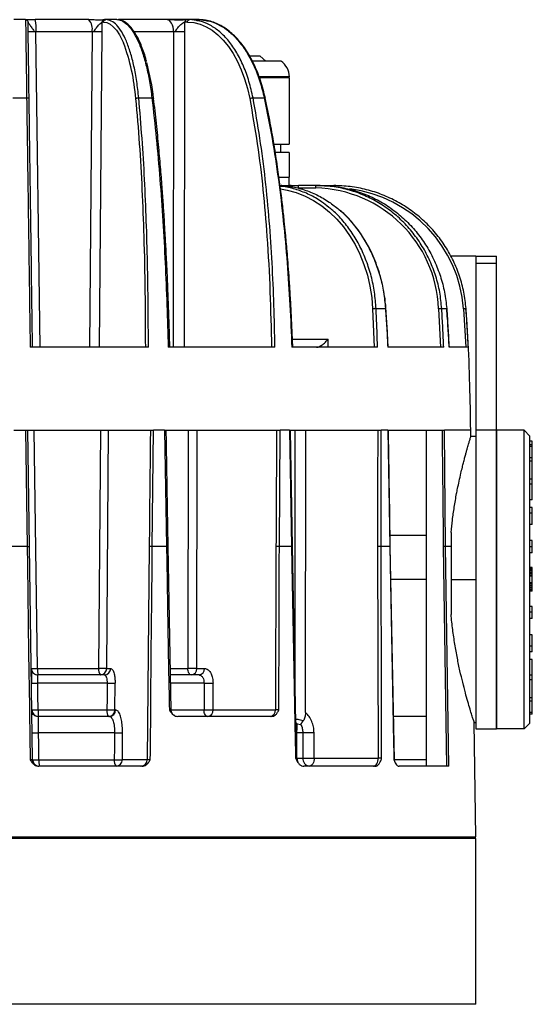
# Model space of a CAD drawing. Header units: millimetres. Extents: x -260 to 900, y 383 to 990.
# Tile 9 of 21: x 128 to 190, y 871 to 990. Entities that reach past the tile are written whole.
import ezdxf

# ---------------------------------------------------------------- set-up
doc = ezdxf.new("R2010")
doc.units = ezdxf.units.MM

# ---------------------------------------------------------------- blocks, each defined once
blk = doc.blocks.new('Drawing View3')
at = {"color": 7, "linetype": 'Continuous', "lineweight": 25}
for p, q in [((2.24, 89.21), (0.83, 89.21)), ((9.88, 89.21), (3.41, 89.21)), ((11.92, 89.21), (11.76, 89.21)), ((13.26, 89.21), (11.92, 89.21)), ((13.26, 89.21), (13.31, 89.21)), ((13.39, 89.21), (13.45, 89.21)), ((19.28, 89.21), (13.45, 89.21)), ((21.99, 89.21), (19.28, 89.21)), ((21.99, 89.21), (21.69, 89.21)), ((22.83, 89.1), (21.99, 89.21)), ((23.13, 89.21), (21.99, 89.21)), ((22.62, 89.21), (22.66, 89.21)), ((23.18, 89.21), (23.13, 89.21)), ((23.18, 89.21), (23.98, 89.1)), ((11.46, 87.74), (11.47, 88.91)), ((11.63, 88.91), (11.47, 88.91)), ((21.44, 87.74), (21.44, 88.91)), ((21.75, 88.91), (21.44, 88.91)), ((4.01, 49.71), (3.49, 87.73)), ((10.26, 87.73), (3.5, 87.73)), ((10.26, 87.73), (9.96, 49.71)), ((11.16, 49.71), (11.46, 87.74)), ((20.09, 87.73), (15.36, 87.73)), ((20.09, 87.73), (20.05, 49.71)), ((21.39, 49.71), (21.44, 87.74)), ((30.54, 84.81), (29.29, 84.81)), ((31.22, 84.21), (30.54, 84.81)), ((33.03, 84.21), (29.59, 84.21)), ((34.03, 82.31), (30.43, 82.31)), ((34.03, 82.21), (30.44, 82.21)), ((34.03, 82.21), (34.03, 82.31)), ((34.03, 82.21), (34.03, 74.21)), ((0.69, 79.78), (2.37, 79.78)), ((15.88, 79.78), (17.47, 79.78)), ((29.66, 79.78), (31.02, 79.78)), ((31.14, 79.75), (31.14, 79.75)), ((32.19, 74.21), (34.03, 74.21)), ((33.03, 73.21), (33.03, 74.21)), ((34.03, 73.21), (32.35, 73.21)), ((34.03, 73.21), (34.03, 70.21)), ((32.79, 70.21), (34.03, 70.21)), ((34.03, 69.21), (34.03, 70.21)), ((33.05, 69.18), (32.92, 69.21)), ((34.24, 69.2), (34.11, 69.21)), ((37.22, 68.91), (35.09, 68.91)), ((37.32, 69.21), (35.18, 69.21)), ((37.14, 69.21), (39.39, 69.21)), ((37.75, 69.21), (37.32, 69.21)), ((37.75, 69.21), (37.32, 69.21)), ((39.39, 69.21), (39.39, 69.21)), ((56.53, 60.71), (53.53, 60.71)), ((56.53, 60.71), (59.03, 60.71)), ((56.53, 60.71), (56.53, 59.87)), ((59.03, 59.87), (59.03, 60.71)), ((56.53, 59.87), (59.03, 59.87)), ((56.53, 59.87), (56.53, 39.71)), ((59.03, 39.71), (59.03, 59.87)), ((44.08, 54.35), (44.26, 49.71)), ((44.5, 54.37), (45.63, 54.37)), ((52.04, 54.35), (52.27, 49.71)), ((52.41, 54.37), (53.01, 54.37)), ((53.01, 54.37), (53.02, 54.37)), ((55.04, 54.35), (55.32, 49.71)), ((55.34, 54.37), (55.35, 54.37)), ((34.41, 50.69), (38.72, 50.69)), ((38.71, 49.71), (38.72, 50.69)), ((17.05, 49.71), (2.79, 49.71)), ((32.3, 49.71), (19.44, 49.71)), ((44.62, 49.71), (34.34, 49.71)), ((52.62, 49.71), (45.9, 49.71)), ((55.62, 49.71), (53.3, 49.71)), ((0.84, 39.71), (2.23, 39.71)), ((2.23, 39.71), (2.43, 25.7)), ((2.23, 39.71), (17.66, 39.71)), ((2.73, 25.7), (2.53, 39.71)), ((3.69, 10.99), (3.29, 39.71)), ((11.28, 39.71), (11.05, 10.99)), ((12.02, 11), (12.25, 39.71)), ((17.52, 25.7), (17.66, 39.71)), ((19, 39.71), (17.66, 39.71)), ((19, 39.71), (32.92, 39.71)), ((19, 39.71), (19.23, 25.7)), ((21.83, 39.71), (21.8, 10.99)), ((22.88, 11), (22.91, 39.71)), ((32.84, 25.7), (32.92, 39.71)), ((34.06, 39.71), (32.92, 39.71)), ((34.06, 39.71), (45.11, 39.71)), ((34.06, 39.71), (34.3, 25.7)), ((34.73, 9.49), (34.73, 39.71)), ((35.99, 5.67), (36.04, 39.71)), ((45.1, 25.7), (45.11, 39.71)), ((45.93, 39.71), (45.11, 39.71)), ((45.93, 39.71), (52.74, 39.71)), ((45.93, 39.71), (46.16, 25.7)), ((45.98, 39.71), (45.98, 39.71)), ((50.53, 39.71), (50.53, -0.79)), ((52.88, 25.7), (52.74, 39.71)), ((55.91, 39.71), (52.74, 39.71)), ((55.92, 38.96), (55.91, 39.71)), ((59.03, 39.71), (56.53, 39.71)), ((56.53, 39.71), (56.53, 3.71)), ((62.33, 39.71), (59.03, 39.71)), ((59.03, 39.71), (59.03, 3.71)), ((59.03, 30.4), (59.03, 39.71)), ((62.33, 21.71), (62.33, 39.71)), ((62.33, 39.71), (63.03, 39.01)), ((56.53, 38.96), (55.92, 38.96)), ((63.03, 21.71), (63.03, 39.01)), ((63.33, 38.41), (63.03, 38.41)), ((63.33, 37.94), (63.33, 38.41)), ((63.33, 37.94), (63.03, 37.94)), ((63.33, 37.74), (63.03, 37.74)), ((63.33, 37.74), (63.33, 37.94)), ((63.33, 36.37), (63.33, 37.74)), ((63.33, 36.37), (63.03, 36.37)), ((63.33, 35.97), (63.03, 35.97)), ((63.33, 35.97), (63.33, 36.37)), ((63.33, 33.8), (63.33, 35.97)), ((63.33, 33.8), (63.03, 33.8)), ((63.33, 33.23), (63.33, 33.8)), ((63.33, 33.23), (63.03, 33.23)), ((63.33, 31.32), (63.33, 33.23)), ((63.33, 31.32), (63.03, 31.32)), ((59.03, 3.71), (59.03, 30.4)), ((63.33, 30.4), (63.03, 30.4)), ((63.33, 29.71), (63.03, 29.71)), ((63.33, 29.71), (63.33, 30.4)), ((63.33, 28.36), (63.33, 29.71)), ((53.53, 27.4), (53.53, 21.71)), ((63.33, 28.36), (63.03, 28.36)), ((46.19, 27.08), (50.53, 27.08)), ((63.33, 26.42), (63.03, 26.42)), ((63.33, 25.64), (63.33, 26.42)), ((2.43, 25.7), (0.63, 25.7)), ((3.09, 0), (2.73, 25.7)), ((17.15, 25.7), (16.91, 0)), ((19.23, 25.7), (17.52, 25.7)), ((19.78, 5.98), (19.43, 25.71)), ((32.43, 25.7), (32.36, 6)), ((34.3, 25.7), (32.84, 25.7)), ((34.41, 25.71), (34.41, 25.71)), ((34.91, 0.18), (34.42, 25.71)), ((44.68, 25.7), (44.75, 0.19)), ((46.16, 25.7), (45.1, 25.7)), ((46.71, -0.02), (46.21, 25.71)), ((46.21, 25.71), (46.21, 25.71)), ((52.6, 25.7), (52.99, -0.79)), ((52.88, 25.7), (52.6, 25.7)), ((53.27, -0.79), (52.88, 25.7)), ((53.53, 25.7), (52.88, 25.7)), ((63.33, 25.64), (63.03, 25.64)), ((63.33, 24.94), (63.03, 24.94)), ((63.33, 24.94), (63.33, 25.64)), ((63.33, 23.16), (63.03, 23.16)), ((63.33, 23.12), (63.03, 23.12)), ((63.33, 23.09), (63.03, 23.09)), ((63.33, 23.08), (63.03, 23.08)), ((63.33, 23.01), (63.03, 23.01)), ((63.33, 22.98), (63.03, 22.98)), ((63.33, 22.88), (63.03, 22.88)), ((63.33, 22.71), (63.03, 22.71)), ((63.33, 23.12), (63.33, 23.16)), ((63.33, 23.09), (63.33, 23.12)), ((63.33, 23.08), (63.33, 23.09)), ((63.33, 23.01), (63.33, 23.08)), ((63.33, 22.98), (63.33, 23.01)), ((63.33, 22.88), (63.33, 22.98)), ((63.33, 22.71), (63.33, 22.88)), ((63.33, 22.53), (63.33, 22.71)), ((50.53, 21.71), (46.29, 21.71)), ((53.53, 21.71), (56.53, 21.71)), ((53.53, 21.71), (53.53, 17.51)), ((62.33, 3.71), (62.33, 21.71)), ((63.33, 22.53), (63.03, 22.53)), ((63.33, 22.4), (63.03, 22.4)), ((63.33, 22.22), (63.03, 22.22)), ((63.33, 22.11), (63.03, 22.11)), ((63.03, 4.41), (63.03, 21.71)), ((63.33, 22.4), (63.33, 22.53)), ((63.33, 22.22), (63.33, 22.4)), ((63.33, 22.11), (63.33, 22.22)), ((63.33, 21.31), (63.33, 22.11)), ((63.33, 21.31), (63.03, 21.31)), ((63.33, 21.16), (63.03, 21.16)), ((63.33, 20.95), (63.03, 20.95)), ((63.33, 20.75), (63.03, 20.75)), ((63.33, 20.57), (63.03, 20.57)), ((63.33, 20.47), (63.03, 20.47)), ((63.33, 20.4), (63.03, 20.4)), ((63.33, 20.37), (63.03, 20.37)), ((63.33, 20.33), (63.03, 20.33)), ((63.33, 21.16), (63.33, 21.31)), ((63.33, 20.95), (63.33, 21.16)), ((63.33, 20.75), (63.33, 20.95)), ((63.33, 20.57), (63.33, 20.75)), ((63.33, 20.47), (63.33, 20.57)), ((63.33, 20.4), (63.33, 20.47)), ((63.33, 20.37), (63.33, 20.4)), ((63.33, 20.33), (63.33, 20.37)), ((63.33, 18.47), (63.03, 18.47)), ((63.33, 17.77), (63.33, 18.47)), ((63.33, 17.77), (63.03, 17.77)), ((63.33, 17), (63.03, 17)), ((63.33, 17), (63.33, 17.77)), ((63.33, 15.05), (63.03, 15.05)), ((63.33, 13.7), (63.33, 15.05)), ((63.33, 13.7), (63.03, 13.7)), ((63.33, 13.01), (63.33, 13.7)), ((63.33, 13.01), (63.03, 13.01)), ((63.33, 12.09), (63.03, 12.09)), ((63.33, 10.18), (63.33, 12.09)), ((2.93, 10.93), (2.93, 11)), ((2.93, 10.98), (2.94, 10.93)), ((3.69, 10.99), (11.05, 10.99)), ((12.02, 11), (12.5, 11)), ((19.69, 10.99), (21.8, 10.99)), ((22.87, 11), (23.8, 11)), ((11.74, 10.21), (3.73, 10.21)), ((11.88, 10.22), (11.8, 10.19)), ((23.16, 10.21), (19.71, 10.21)), ((23.27, 10.22), (23.27, 10.21)), ((63.33, 10.18), (63.03, 10.18)), ((63.33, 9.62), (63.03, 9.62)), ((63.33, 9.62), (63.33, 10.18)), ((63.33, 7.45), (63.33, 9.62)), ((12.07, 9.23), (3.72, 9.23)), ((13.01, 6), (13.04, 9.23)), ((23.76, 9.23), (19.72, 9.23)), ((24.84, 6), (24.84, 9.23)), ((63.33, 7.45), (63.03, 7.45)), ((63.33, 7.05), (63.33, 7.45)), ((3, 6), (3, 5.91)), ((13.01, 6), (13.1, 6)), ((24.84, 6), (32.36, 6)), ((63.33, 7.05), (63.03, 7.05)), ((63.33, 5.68), (63.33, 7.05)), ((3.8, 5.17), (3.8, 5.21)), ((12.34, 5.21), (3.8, 5.21)), ((12.48, 5.22), (12.46, 5.17)), ((31.91, 5.21), (20.58, 5.21)), ((50.53, 5.21), (46.61, 5.21)), ((63.33, 5.68), (63.03, 5.68)), ((63.33, 5.47), (63.03, 5.47)), ((63.33, 5.47), (63.33, 5.68)), ((34.97, 4.32), (34.83, 4.49)), ((34.97, 4.32), (35.43, 4.25)), ((56.34, 4.46), (56.53, 4.46)), ((56.53, -9.29), (56.34, 4.46)), ((56.53, 3.71), (59.03, 3.71)), ((62.33, 3.71), (59.03, 3.71)), ((62.33, 3.71), (63.03, 4.41)), ((12.96, 3.24), (3.8, 3.24)), ((13.91, 0), (13.93, 3.25)), ((34.85, 3.25), (34.96, 3.24)), ((34.96, 0.19), (34.96, 3.24)), ((35.66, 3.24), (34.96, 3.24)), ((35.66, 3.24), (35.68, 0.19)), ((37.04, 0.19), (37.02, 3.25)), ((34.91, 0.19), (34.96, 0.19)), ((34.96, 0.19), (35.68, 0.19)), ((37.04, 0.19), (44.75, 0.19)), ((16.27, -0.79), (3.85, -0.79)), ((13.91, 0), (16.91, 0)), ((44.4, -0.79), (35.8, -0.79)), ((46.7, -0.01), (46.7, -0.01)), ((46.7, -0.01), (46.7, -0.01)), ((46.71, 0), (50.53, 0)), ((53.27, -0.79), (47.26, -0.79)), ((-53.47, -9.29), (56.53, -9.29)), ((56.53, -9.49), (-53.47, -9.49)), ((55.53, -9.49), (55.53, -9.29)), ((56.53, -29.49), (56.53, -9.49)), ((56.53, -29.49), (-53.47, -29.49))]:
    blk.add_line(p, q, dxfattribs=at)
at = {"color": 7, "linetype": 'Continuous', "lineweight": 25, "flags": 128}
for points in [[(20.09, 87.73), (20.08, 88.02), (20.03, 88.3), (19.95, 88.55), (19.85, 88.78), (19.73, 88.96), (19.59, 89.1), (19.44, 89.18), (19.28, 89.21)], [(2.67, 79.69), (2.65, 80.9), (2.63, 82.06), (2.62, 83.16), (2.6, 84.18), (2.59, 85.13), (2.58, 85.98), (2.57, 86.74), (2.56, 87.39), (2.55, 87.93), (2.54, 88.36), (2.54, 88.66), (2.54, 88.85), (2.54, 88.91)], [(11.63, 88.91), (12.03, 88.85), (12.43, 88.66), (12.82, 88.36), (13.19, 87.93), (13.55, 87.39), (13.89, 86.74), (14.04, 86.42)], [(21.75, 88.91), (22.51, 88.85), (23.27, 88.66), (24.01, 88.36), (24.73, 87.93), (25.42, 87.39), (26.08, 86.74), (26.7, 85.98), (27.26, 85.13), (27.78, 84.18), (28.25, 83.16), (28.65, 82.06), (28.98, 80.9), (29.26, 79.69)], [(31.02, 79.78), (31.06, 79.78), (31.09, 79.78), (31.12, 79.77), (31.14, 79.76), (31.14, 79.75)], [(35.18, 69.21), (35.16, 69.2), (35.14, 69.19), (35.13, 69.16), (35.11, 69.12), (35.1, 69.08), (35.09, 69.03), (35.09, 68.97), (35.09, 68.91)], [(32.99, 68.81), (33.79, 68.67), (34.88, 68.37), (35.94, 67.95), (36.97, 67.41), (37.95, 66.77), (38.89, 66.02), (39.76, 65.17), (40.57, 64.23), (41.31, 63.2), (41.97, 62.1), (42.55, 60.92), (43.04, 59.69), (43.45, 58.4), (43.76, 57.08), (43.97, 55.73), (44.08, 54.35)], [(2.43, 25.7), (2.46, 23.45), (2.61, 12.85), (2.7, 6.42), (2.76, 2.07), (2.78, 0.75), (2.79, 0)], [(17.28, 0), (17.29, 0.79), (17.4, 12.85), (17.46, 19.27), (17.5, 23.47), (17.52, 25.7)], [(19.23, 25.7), (19.26, 23.97), (19.4, 15.85), (19.49, 10.92), (19.55, 7.58), (19.57, 6.57), (19.58, 6)], [(32.78, 6), (32.78, 6.6), (32.81, 15.85), (32.82, 20.78), (32.83, 23.99), (32.84, 25.7)], [(34.3, 25.7), (34.34, 23.46), (34.55, 12.95), (34.67, 6.57), (34.75, 2.25), (34.78, 0.94), (34.79, 0.19)], [(45.17, 0.19), (45.17, 0.98), (45.13, 12.95), (45.12, 19.32), (45.1, 23.49), (45.1, 25.7)], [(46.16, 25.7), (46.2, 23.45), (46.4, 12.85), (46.53, 6.42), (46.61, 2.07), (46.64, 0.75), (46.65, 0)], [(22.23, 10.21), (22.14, 10.22), (22.06, 10.27), (21.99, 10.34), (21.92, 10.44), (21.87, 10.56), (21.83, 10.69), (21.8, 10.84), (21.8, 10.99)], [(3.76, 5.99), (3.73, 7.8), (3.72, 9.23)], [(12.07, 9.23), (12.06, 7.42), (12.04, 5.99)], [(23.76, 9.23), (23.76, 7.42), (23.76, 5.99)], [(3.76, 5.99), (4.81, 5.99), (5.85, 5.99), (6.9, 5.99), (7.94, 5.99), (8.97, 5.99), (10, 5.99), (11.03, 5.99), (12.04, 5.99)], [(19.76, 5.99), (20.12, 5.99), (21.05, 5.99), (21.96, 5.99), (22.87, 5.99), (23.76, 5.99)], [(24.19, 5.21), (24.11, 5.22), (24.03, 5.27), (23.95, 5.34), (23.89, 5.44), (23.83, 5.56), (23.79, 5.69), (23.76, 5.84), (23.76, 5.99)], [(3.84, -0.01), (3.82, 1.81), (3.8, 3.24)], [(12.96, 3.24), (12.95, 1.42), (12.94, -0.01)], [(37.04, 0.19), (37.03, 0), (36.99, -0.18), (36.94, -0.36), (36.86, -0.5), (36.77, -0.63), (36.67, -0.72), (36.56, -0.77), (36.45, -0.79)], [(44.17, -0.79), (44.28, -0.77), (44.39, -0.72), (44.49, -0.63), (44.58, -0.5), (44.65, -0.36), (44.71, -0.18), (44.74, 0), (44.75, 0.19)], [(3.84, -0.01), (5, -0.01), (6.14, -0.01), (7.29, -0.01), (8.43, -0.01), (9.57, -0.01), (10.7, -0.01), (11.82, -0.01), (12.94, -0.01)]]:
    blk.add_lwpolyline(points, dxfattribs=at)
at = {"color": 7, "linetype": 'Continuous', "lineweight": 25}
for centre, radius, start, end in [((-2.97, 88.1), 6.48, 356.789, 9.871), ((8.53, 88.07), 1.76, 348.9071, 40.0918), ((-8.33, 77.99), 23.91, 4.0879, 20.6518), ((-12.44, 76.26), 30.31, 6.4993, 14.8764), ((31.73, 82.31), 2.31, 0, 55.5171), ((36.88, 53.75), 15.17, 2.2896, 88.6906), ((39.39, 53.22), 15.7, 4.1463, 82.8872), ((3.73, 11.01), 0.8, 180.8005, 270.0001), ((7.12, 10.8), 3.44, 176.7735, 189.9182), ((11.98, 10.81), 0.94, 168.9127, 220.0555), ((11.24, 10.99), 0.781, 271.4466, 0.6294), ((11.72, 10.99), 0.781, 271.4465, 0.6272), ((22.14, 10.94), 0.733, 276.5618, 4.7093), ((23.07, 10.94), 0.733, 276.5613, 4.7073), ((3.38, 20.33), 11.11, 267.8366, 271.7416), ((12.49, 30.84), 21.62, 268.884, 271.4464), ((24.23, 38.44), 29.22, 269.0867, 271.2085), ((3.8, 6.01), 0.8, 180.8037, 270), ((3.42, 17.1), 11.11, 267.8387, 271.7406), ((7.38, 5.8), 3.63, 176.9403, 189.3977), ((12.96, 5.81), 0.933, 168.8489, 220.4436), ((12.47, 27.6), 21.61, 268.885, 271.4467), ((12.23, 5.99), 0.781, 271.4468, 0.6269), ((12.32, 5.99), 0.781, 271.4466, 0.6245), ((24.22, 35.22), 29.23, 269.0881, 271.2081), ((24.11, 5.94), 0.733, 276.5614, 4.708), ((31.63, 5.94), 0.733, 276.5616, 4.708), ((3.46, 14.36), 11.13, 267.8354, 271.7436), ((13.39, 24.86), 21.62, 268.8817, 271.4482), ((36.21, 0.2), 1.24, 180.4411, 203.7271), ((36.58, 0.1), 0.905, 174.4996, 261.9831), ((36.26, 38.92), 38.73, 269.1393, 271.1543), ((3.89, 0.01), 0.8, 180.8, 258.5824), ((3.51, 11.1), 11.11, 267.834, 271.7431), ((7.6, -0.2), 3.76, 177.0478, 189.0623), ((13.85, -0.19), 0.929, 168.8081, 220.6906), ((13.36, 21.59), 21.6, 268.8821, 271.4487), ((13.13, -0.01), 0.781, 271.4465, 0.628), ((16.13, -0.01), 0.781, 271.4467, 0.6282)]:
    blk.add_arc(centre, radius, start, end, dxfattribs=at)
for points, knots in [([(2.24, 89.21), (2.22, 89.21), (2.18, 89.21), (2.44, 89.21), (2.74, 89.21), (2.96, 89.21), (3.19, 89.21), (3.34, 89.21), (3.41, 89.21)], [0, 0, 0, 0, 0.351789, 0.645045, 0.75304, 0.85086, 0.926634, 1, 1, 1, 1]), ([(11.68, 89.19), (11.51, 89.17), (11.24, 89.14), (10.74, 89.16), (10.4, 89.19), (10.18, 89.2), (10.04, 89.2), (9.95, 89.2), (9.91, 89.2), (9.89, 89.2)], [0, 0, 0, 0, 0.408489, 0.664157, 0.816064, 0.905424, 0.952253, 0.97594, 1, 1, 1, 1]), ([(11.68, 89.19), (11.51, 89.17), (11.24, 89.14), (10.74, 89.16), (10.4, 89.19), (10.18, 89.2), (10.04, 89.2), (9.95, 89.2), (9.91, 89.2), (9.89, 89.2)], [0, 0, 0, 0, 0.40849, 0.664156, 0.816063, 0.905423, 0.952252, 0.97594, 1, 1, 1, 1]), ([(16.83, 84.17), (16.82, 84.21), (16.73, 84.58), (16.53, 85.19), (16.24, 86), (15.92, 86.72), (15.59, 87.37), (15.23, 87.93), (14.86, 88.39), (14.46, 88.77), (14.05, 89.03), (13.71, 89.17), (13.5, 89.18), (13.44, 89.19)], [0, 0, 0, 0, 0.015092, 0.119221, 0.223553, 0.328152, 0.433091, 0.538447, 0.644239, 0.750205, 0.855159, 0.957183, 1, 1, 1, 1]), ([(21.62, 89.19), (21.36, 89.17), (20.93, 89.14), (20.28, 89.16), (19.86, 89.19), (19.61, 89.2), (19.46, 89.2), (19.37, 89.2), (19.34, 89.2), (19.32, 89.2)], [0, 0, 0, 0, 0.409996, 0.664506, 0.81616, 0.905443, 0.952252, 0.975937, 1, 1, 1, 1]), ([(22.59, 89.21), (22.59, 89.21), (22.58, 89.21), (22.58, 89.21), (22.59, 89.21)], [0, 0, 0, 0, 0.338499, 1, 1, 1, 1]), ([(29.66, 79.78), (29.51, 80.45), (29.21, 81.8), (28.54, 83.63), (27.72, 85.26), (26.76, 86.66), (25.67, 87.78), (24.5, 88.58), (23.54, 89.02), (22.97, 89.08), (22.83, 89.1)], [0, 0, 0, 0, 0.13632, 0.27264, 0.408959, 0.545279, 0.681599, 0.817919, 0.954238, 1, 1, 1, 1]), ([(24.01, 89.12), (23.95, 89.14), (23.68, 89.2), (23.42, 89.2), (23.22, 89.2)], [0, 0, 0, 0, 0.247837, 1, 1, 1, 1]), ([(23.98, 89.1), (24.13, 89.08), (24.71, 89.01), (25.69, 88.56), (26.87, 87.76), (27.97, 86.63), (28.96, 85.24), (29.82, 83.61), (30.53, 81.79), (30.85, 80.45), (31.02, 79.78)], [0, 0, 0, 0, 0.049883, 0.185614, 0.321345, 0.457076, 0.592807, 0.728538, 0.864269, 1, 1, 1, 1]), ([(31.14, 79.75), (31.1, 79.91), (30.98, 80.46), (30.74, 81.35), (30.39, 82.41), (29.98, 83.42), (29.53, 84.36), (29.03, 85.24), (28.48, 86.05), (27.9, 86.77), (27.28, 87.41), (26.63, 87.96), (25.95, 88.42), (25.25, 88.77), (24.6, 89.01), (24.19, 89.09), (24.01, 89.12)], [0, 0, 0, 0, 0.033504, 0.109487, 0.185515, 0.26158, 0.337685, 0.41383, 0.490009, 0.566204, 0.642375, 0.718466, 0.794402, 0.870093, 0.945461, 1, 1, 1, 1]), ([(2.54, 88.91), (2.54, 88.91), (2.54, 88.9), (2.57, 88.85), (2.68, 88.68), (2.9, 88.35), (3.12, 88.02), (3.3, 87.82), (3.41, 87.75), (3.47, 87.74), (3.5, 87.73)], [0, 0, 0, 0, 0.059497, 0.123515, 0.272279, 0.552508, 0.800241, 0.909559, 0.958714, 1, 1, 1, 1]), ([(10.26, 87.73), (10.29, 87.74), (10.34, 87.75), (10.45, 87.82), (10.64, 88.02), (10.88, 88.35), (11.16, 88.68), (11.35, 88.85), (11.43, 88.9), (11.46, 88.91), (11.47, 88.91)], [0, 0, 0, 0, 0.041299, 0.090441, 0.199758, 0.447489, 0.723801, 0.875063, 0.939902, 1, 1, 1, 1]), ([(20.09, 87.73), (20.12, 87.74), (20.17, 87.75), (20.27, 87.82), (20.44, 88.02), (20.69, 88.35), (21, 88.68), (21.24, 88.85), (21.37, 88.9), (21.42, 88.91), (21.44, 88.91)], [0, 0, 0, 0, 0.041299, 0.090441, 0.199759, 0.44749, 0.723801, 0.875062, 0.939902, 1, 1, 1, 1]), ([(2.37, 79.78), (2.39, 78.16), (2.44, 74.93), (2.51, 69.95), (2.58, 64.93), (2.65, 59.88), (2.72, 54.8), (2.77, 51.4), (2.79, 49.71)], [0, 0, 0, 0, 0.1667705, 0.3335115, 0.5002095, 0.6668577, 0.8334545, 1, 1, 1, 1]), ([(3.08, 49.71), (3.06, 51.6), (3, 55.4), (2.93, 61.07), (2.85, 66.3), (2.79, 71.09), (2.72, 75.44), (2.69, 78.27), (2.67, 79.69)], [0, 0, 0, 0, 0.186769, 0.373468, 0.560105, 0.706757, 0.853393, 1, 1, 1, 1]), ([(15.51, 79.69), (15.67, 77.88), (15.98, 74.27), (16.29, 68.7), (16.52, 62.75), (16.65, 56.41), (16.67, 51.94), (16.68, 49.71)], [0, 0, 0, 0, 0.186589, 0.37322, 0.559868, 0.779878, 1, 1, 1, 1]), ([(17.05, 49.71), (17.04, 51.4), (17.03, 54.8), (16.95, 59.88), (16.81, 64.93), (16.6, 69.95), (16.3, 74.93), (16.02, 78.16), (15.88, 79.78)], [0, 0, 0, 0, 0.166546, 0.333142, 0.499791, 0.666489, 0.833229, 1, 1, 1, 1]), ([(17.47, 79.78), (17.66, 78.16), (18.02, 74.93), (18.45, 69.95), (18.8, 64.93), (19.08, 59.88), (19.29, 54.8), (19.39, 51.4), (19.44, 49.71)], [0, 0, 0, 0, 0.166771, 0.333512, 0.500209, 0.666858, 0.833454, 1, 1, 1, 1]), ([(17.47, 79.78), (17.51, 79.78), (17.58, 79.78), (17.65, 79.76), (17.66, 79.74), (17.67, 79.74)], [0, 0, 0, 0, 0.374633, 0.749265, 1, 1, 1, 1]), ([(19.64, 49.71), (19.61, 50.5), (19.57, 52.07), (19.49, 54.32), (19.41, 56.41), (19.34, 58.25), (19.26, 59.85), (19.19, 61.21), (19.13, 62.39), (19.06, 63.6), (18.98, 65.02), (18.87, 66.79), (18.72, 68.86), (18.53, 71.23), (18.3, 73.89), (18.02, 76.76), (17.79, 78.73), (17.67, 79.74)], [0, 0, 0, 0, 0.077781, 0.153904, 0.222224, 0.282741, 0.335453, 0.38036, 0.417461, 0.451753, 0.500189, 0.558871, 0.627802, 0.706981, 0.796408, 0.896083, 1, 1, 1, 1]), ([(17.67, 79.74), (17.67, 79.73), (17.69, 79.72), (17.68, 79.7), (17.67, 79.69)], [0, 0, 0, 0, 0.248526, 1, 1, 1, 1]), ([(29.26, 79.69), (29.58, 77.88), (30.22, 74.27), (30.89, 68.7), (31.4, 62.75), (31.74, 56.41), (31.84, 51.94), (31.89, 49.71)], [0, 0, 0, 0, 0.186589, 0.37322, 0.559868, 0.779878, 1, 1, 1, 1]), ([(32.3, 49.71), (32.27, 51.4), (32.2, 54.8), (31.98, 59.88), (31.65, 64.93), (31.16, 69.95), (30.53, 74.93), (29.95, 78.16), (29.66, 79.78)], [0, 0, 0, 0, 0.166546, 0.333142, 0.499791, 0.666489, 0.833229, 1, 1, 1, 1]), ([(31.02, 79.78), (31.34, 78.16), (32, 74.92), (32.74, 69.95), (33.34, 64.93), (33.79, 59.88), (34.12, 54.8), (34.27, 51.4), (34.34, 49.71)], [0, 0, 0, 0, 0.166788, 0.3335324, 0.5002263, 0.6668677, 0.8334589, 1, 1, 1, 1]), ([(34.46, 49.71), (34.42, 50.5), (34.36, 52.07), (34.25, 54.33), (34.13, 56.41), (34.01, 58.25), (33.89, 59.85), (33.78, 61.22), (33.68, 62.39), (33.56, 63.6), (33.42, 65.03), (33.23, 66.8), (32.98, 68.87), (32.66, 71.24), (32.25, 73.9), (31.75, 76.78), (31.34, 78.74), (31.14, 79.75)], [0, 0, 0, 0, 0.077815, 0.1539224, 0.2222299, 0.282736, 0.3354397, 0.3803396, 0.4174347, 0.4517232, 0.5001549, 0.5588339, 0.6277624, 0.7069411, 0.7963733, 0.8960664, 1, 1, 1, 1]), ([(32.93, 69.18), (33.37, 69.16), (34.35, 69.11), (35.84, 68.73), (37.38, 68.11), (38.79, 67.31), (39.63, 66.63), (40.02, 66.31)], [0, 0, 0, 0, 0.174487, 0.388054, 0.601621, 0.815188, 1, 1, 1, 1]), ([(38.79, 66.57), (38.51, 66.81), (37.77, 67.41), (36.48, 68.14), (34.95, 68.74), (33.75, 69.06), (33.08, 69.11), (32.94, 69.12)], [0, 0, 0, 0, 0.164838, 0.421348, 0.677858, 0.934368, 1, 1, 1, 1]), ([(35.16, 69.19), (35, 69.19), (34.67, 69.19), (34.1, 69.18), (33.62, 69.18), (33.3, 69.19), (33.12, 69.2), (33.07, 69.2), (33.05, 69.2)], [0, 0, 0, 0, 0.213982, 0.448496, 0.707478, 0.849158, 0.923839, 1, 1, 1, 1]), ([(34.02, 69.18), (33.86, 69.18), (33.59, 69.18), (33.3, 69.19), (33.12, 69.2), (33.07, 69.2), (33.05, 69.2)], [0, 0, 0, 0, 0.41945, 0.700675, 0.848879, 1, 1, 1, 1]), ([(37.75, 69.21), (37.76, 69.21), (37.77, 69.21), (37.79, 69.21), (37.8, 69.21)], [0, 0, 0, 0, 0.5, 1, 1, 1, 1]), ([(39.39, 69.1), (39.39, 69.11), (39.39, 69.15), (39.39, 69.19), (39.39, 69.2), (39.39, 69.21)], [0, 0, 0, 0, 0.107153, 0.553577, 1, 1, 1, 1]), ([(44.5, 54.37), (44.45, 55.03), (44.34, 56.36), (43.94, 58.29), (43.35, 60.14), (42.58, 61.89), (41.64, 63.51), (40.53, 64.95), (39.58, 65.98), (38.96, 66.45), (38.79, 66.57)], [0, 0, 0, 0, 0.135918, 0.271836, 0.407754, 0.543672, 0.67959, 0.815508, 0.951426, 1, 1, 1, 1]), ([(40.02, 66.31), (40.08, 66.26), (40.6, 65.86), (41.47, 64.92), (42.6, 63.48), (43.57, 61.87), (44.38, 60.13), (45, 58.28), (45.44, 56.35), (45.57, 55.03), (45.63, 54.37)], [0, 0, 0, 0, 0.018871, 0.159032, 0.299194, 0.439355, 0.579516, 0.719677, 0.859839, 1, 1, 1, 1]), ([(45.69, 54.37), (45.67, 54.55), (45.63, 55.15), (45.49, 56.17), (45.25, 57.43), (44.92, 58.65), (44.51, 59.85), (44.03, 60.99), (43.47, 62.09), (42.85, 63.13), (42.16, 64.11), (41.41, 65.02), (40.71, 65.75), (40.25, 66.14), (40.07, 66.29)], [0, 0, 0, 0, 0.037823, 0.128538, 0.219274, 0.310013, 0.400754, 0.491497, 0.582238, 0.672974, 0.7637, 0.854411, 0.945097, 1, 1, 1, 1]), ([(45.63, 54.37), (45.65, 54.37), (45.69, 54.37), (45.68, 54.37), (45.68, 54.37)], [0, 0, 0, 0, 0.638794, 1, 1, 1, 1]), ([(45.96, 49.71), (45.92, 50.46), (45.84, 52.02), (45.74, 53.57), (45.69, 54.37)], [0, 0, 0, 0, 0.486192, 1, 1, 1, 1]), ([(53.31, 49.71), (53.27, 50.46), (53.19, 52.02), (53.08, 53.57), (53.02, 54.37)], [0, 0, 0, 0, 0.486269, 1, 1, 1, 1]), ([(55.91, 39.71), (55.88, 41.53), (55.81, 45.29), (55.64, 50.18), (55.41, 53.24), (55.33, 54.37)], [0, 0, 0, 0, 0.3723879, 0.7691083, 1, 1, 1, 1]), ([(37.33, 49.71), (37.37, 49.71), (37.45, 49.72), (37.63, 49.78), (37.91, 49.94), (38.33, 50.25), (38.57, 50.53), (38.72, 50.69)], [0, 0, 0, 0, 0.094569, 0.189205, 0.38499, 0.635778, 1, 1, 1, 1]), ([(44.67, 49.71), (44.67, 49.71), (44.65, 49.71), (44.64, 49.71), (44.63, 49.71)], [0, 0, 0, 0, 0.5, 1, 1, 1, 1]), ([(52.65, 49.71), (52.64, 49.71), (52.64, 49.71), (52.62, 49.71), (52.62, 49.71)], [0, 0, 0, 0, 0.5, 1, 1, 1, 1]), ([(55.62, 49.71), (55.62, 49.71), (55.62, 49.71), (55.61, 49.71), (55.61, 49.71)], [0, 0, 0, 0, 0.5, 1, 1, 1, 1]), ([(17.29, 39.71), (17.26, 37.09), (17.21, 32.43), (17.17, 27.76), (17.15, 25.7)], [0, 0, 0, 0, 0.559956, 1, 1, 1, 1]), ([(19.43, 25.71), (19.39, 27.82), (19.32, 32.48), (19.24, 37.15), (19.2, 39.71)], [0, 0, 0, 0, 0.451946, 1, 1, 1, 1]), ([(32.51, 39.71), (32.49, 37.09), (32.46, 32.43), (32.44, 27.76), (32.43, 25.7)], [0, 0, 0, 0, 0.559956, 1, 1, 1, 1]), ([(34.42, 25.71), (34.38, 27.82), (34.3, 32.48), (34.22, 37.15), (34.18, 39.71)], [0, 0, 0, 0, 0.451933, 1, 1, 1, 1]), ([(44.69, 39.71), (44.69, 37.09), (44.68, 32.43), (44.68, 27.76), (44.68, 25.7)], [0, 0, 0, 0, 0.559956, 1, 1, 1, 1]), ([(46.21, 25.71), (46.18, 27.82), (46.1, 32.48), (46.03, 37.15), (45.99, 39.71)], [0, 0, 0, 0, 0.4519156, 1, 1, 1, 1]), ([(52.45, 39.71), (52.48, 37.09), (52.53, 32.42), (52.58, 27.75), (52.6, 25.7)], [0, 0, 0, 0, 0.5599556, 1, 1, 1, 1]), ([(53.53, 27.4), (53.59, 27.89), (53.7, 28.93), (53.93, 30.5), (54.14, 31.76), (54.34, 32.79), (54.52, 33.62), (54.71, 34.48), (54.89, 35.21), (55.04, 35.81), (55.17, 36.34), (55.3, 36.81), (55.41, 37.23), (55.51, 37.59), (55.6, 37.89), (55.7, 38.22), (55.79, 38.52), (55.86, 38.78), (55.91, 38.93), (55.92, 38.95), (55.92, 38.96)], [0, 0, 0, 0, 0.073626, 0.15684, 0.249669, 0.286496, 0.342036, 0.406982, 0.459875, 0.502859, 0.549074, 0.593433, 0.635937, 0.676592, 0.715401, 0.752368, 0.816004, 0.878469, 0.93979, 1, 1, 1, 1]), ([(19.23, 25.7), (19.27, 25.7), (19.34, 25.71), (19.4, 25.71), (19.42, 25.71), (19.42, 25.71)], [0, 0, 0, 0, 0.375882, 0.751765, 1, 1, 1, 1]), ([(19.42, 25.71), (19.43, 25.71), (19.44, 25.71), (19.43, 25.71), (19.43, 25.71)], [0, 0, 0, 0, 0.641305, 1, 1, 1, 1]), ([(34.3, 25.7), (34.33, 25.7), (34.38, 25.71), (34.42, 25.71), (34.41, 25.71), (34.41, 25.71)], [0, 0, 0, 0, 0.450817, 0.901634, 1, 1, 1, 1]), ([(46.16, 25.7), (46.18, 25.7), (46.21, 25.71), (46.21, 25.71), (46.21, 25.71)], [0, 0, 0, 0, 0.635244, 1, 1, 1, 1]), ([(56.34, 4.46), (56.33, 4.48), (56.32, 4.52), (56.22, 4.84), (56.05, 5.35), (55.83, 6.07), (55.56, 6.97), (55.26, 8.05), (54.94, 9.3), (54.61, 10.69), (54.29, 12.23), (53.99, 13.9), (53.73, 15.66), (53.6, 16.9), (53.53, 17.51)], [0, 0, 0, 0, 0.082046, 0.163858, 0.246417, 0.330074, 0.413497, 0.496135, 0.580221, 0.66357, 0.747155, 0.831861, 0.916178, 1, 1, 1, 1]), ([(2.94, 10.93), (2.94, 10.87), (2.94, 10.75), (2.97, 10.58), (2.99, 10.49)], [0, 0, 0, 0, 0.449133, 1, 1, 1, 1]), ([(3.06, 10.48), (3.03, 10.55), (2.98, 10.7), (2.96, 10.8), (2.95, 10.85)], [0, 0, 0, 0, 0.484498, 1, 1, 1, 1]), ([(2.95, 10.73), (2.95, 10.66), (2.95, 10.52), (2.95, 10.21), (2.96, 9.97), (2.96, 9.88)], [0, 0, 0, 0, 0.385716, 0.773222, 1, 1, 1, 1]), ([(3.73, 10.19), (3.66, 10.2), (3.5, 10.21), (3.29, 10.31), (3.1, 10.47), (3.02, 10.62), (2.99, 10.69)], [0, 0, 0, 0, 0.233555, 0.485072, 0.744561, 1, 1, 1, 1]), ([(12.5, 11), (12.58, 10.96), (12.74, 10.9), (12.92, 10.43), (13.02, 9.84), (13.03, 9.43), (13.04, 9.23)], [0, 0, 0, 0, 0.278805, 0.559915, 0.780991, 1, 1, 1, 1]), ([(23.8, 11), (23.96, 10.96), (24.26, 10.9), (24.6, 10.43), (24.81, 9.84), (24.83, 9.43), (24.84, 9.23)], [0, 0, 0, 0, 0.278804, 0.559914, 0.78099, 1, 1, 1, 1]), ([(2.96, 9.88), (2.96, 9.82), (2.96, 9.62), (2.97, 9.38), (2.97, 9.21)], [0, 0, 0, 0, 0.293647, 1, 1, 1, 1]), ([(3.72, 9.23), (3.71, 9.34), (3.71, 9.58), (3.71, 9.85), (3.71, 10.02), (3.72, 10.13), (3.72, 10.19), (3.73, 10.2), (3.73, 10.21)], [0, 0, 0, 0, 0.2261088, 0.4675373, 0.5946861, 0.7257991, 0.8608977, 1, 1, 1, 1]), ([(11.74, 10.21), (11.77, 10.2), (11.82, 10.19), (11.89, 10.13), (11.94, 10.02), (12.01, 9.85), (12.06, 9.58), (12.07, 9.34), (12.07, 9.23)], [0, 0, 0, 0, 0.1390981, 0.2741936, 0.4053048, 0.5324529, 0.7738839, 1, 1, 1, 1]), ([(23.16, 10.21), (23.2, 10.2), (23.29, 10.19), (23.41, 10.13), (23.52, 10.02), (23.64, 9.85), (23.74, 9.58), (23.75, 9.34), (23.76, 9.23)], [0, 0, 0, 0, 0.139098, 0.274194, 0.405305, 0.532453, 0.773884, 1, 1, 1, 1]), ([(13.93, 3.25), (13.93, 3.52), (13.92, 4.06), (13.81, 4.8), (13.64, 5.43), (13.4, 5.9), (13.2, 5.96), (13.1, 6)], [0, 0, 0, 0, 0.187173, 0.373898, 0.560173, 0.779874, 1, 1, 1, 1]), ([(19.58, 6), (19.65, 5.87), (19.79, 5.64), (20.04, 5.39), (20.31, 5.23), (20.49, 5.22), (20.58, 5.21)], [0, 0, 0, 0, 0.318839, 0.578174, 0.798338, 1, 1, 1, 1]), ([(19.78, 5.99), (19.78, 5.99), (19.78, 5.99), (19.75, 5.99), (19.68, 5.99), (19.61, 6), (19.58, 6)], [0, 0, 0, 0, 0.058278, 0.372072, 0.685912, 1, 1, 1, 1]), ([(20.19, 5.32), (20.16, 5.34), (20.04, 5.39), (19.91, 5.56), (19.8, 5.77), (19.79, 5.93), (19.78, 6)], [0, 0, 0, 0, 0.154244, 0.449006, 0.734708, 1, 1, 1, 1]), ([(31.91, 5.21), (31.98, 5.22), (32.15, 5.23), (32.38, 5.39), (32.6, 5.64), (32.71, 5.87), (32.78, 6)], [0, 0, 0, 0, 0.201607, 0.421538, 0.680896, 1, 1, 1, 1]), ([(32.78, 6), (32.74, 6), (32.67, 5.99), (32.55, 5.99), (32.44, 5.99), (32.39, 6), (32.36, 6)], [0, 0, 0, 0, 0.2501608, 0.5001086, 0.750002, 1, 1, 1, 1]), ([(3.13, 5.41), (3.1, 5.5), (3.05, 5.7), (3.03, 5.8), (3.02, 5.85)], [0, 0, 0, 0, 0.488715, 1, 1, 1, 1]), ([(3.8, 5.17), (3.73, 5.18), (3.57, 5.19), (3.36, 5.29), (3.17, 5.45), (3.1, 5.6), (3.06, 5.67)], [0, 0, 0, 0, 0.233554, 0.485069, 0.744558, 1, 1, 1, 1]), ([(3.8, 3.24), (3.8, 3.5), (3.79, 4.02), (3.78, 4.66), (3.79, 5.01), (3.79, 5.15), (3.8, 5.17), (3.8, 5.17)], [0, 0, 0, 0, 0.283798, 0.569311, 0.837582, 0.984957, 1, 1, 1, 1]), ([(12.34, 5.21), (12.39, 5.2), (12.48, 5.18), (12.64, 5.02), (12.81, 4.66), (12.95, 4.02), (12.96, 3.5), (12.96, 3.24)], [0, 0, 0, 0, 0.1365419, 0.2656758, 0.5007519, 0.7511264, 1, 1, 1, 1]), ([(35.71, 4.68), (35.5, 4.73), (35.21, 4.81), (34.91, 4.86), (34.82, 4.87)], [0, 0, 0, 0, 0.705716, 1, 1, 1, 1]), ([(35.99, 5.67), (35.97, 5.47), (35.95, 5.19), (35.83, 4.87), (35.75, 4.74), (35.71, 4.68)], [0, 0, 0, 0, 0.525606, 0.770397, 1, 1, 1, 1]), ([(37.02, 3.25), (37.01, 3.48), (36.98, 3.96), (36.76, 4.63), (36.44, 5.22), (36.14, 5.52), (35.99, 5.67)], [0, 0, 0, 0, 0.249989, 0.500005, 0.750022, 1, 1, 1, 1]), ([(34.96, 3.24), (34.96, 3.33), (34.96, 3.51), (34.97, 3.9), (34.97, 4.14), (34.97, 4.32)], [0, 0, 0, 0, 0.208559, 0.441936, 1, 1, 1, 1]), ([(35.43, 4.25), (35.47, 4.32), (35.54, 4.44), (35.66, 4.6), (35.71, 4.68)], [0, 0, 0, 0, 0.5285, 1, 1, 1, 1]), ([(35.43, 4.25), (35.5, 4.09), (35.63, 3.78), (35.65, 3.42), (35.66, 3.24)], [0, 0, 0, 0, 0.4994851, 1, 1, 1, 1]), ([(34.79, 0.19), (34.86, 0.04), (34.99, -0.24), (35.23, -0.56), (35.51, -0.76), (35.7, -0.78), (35.8, -0.79)], [0, 0, 0, 0, 0.306074, 0.562326, 0.789478, 1, 1, 1, 1]), ([(34.91, 0.19), (34.91, 0.19), (34.91, 0.19), (34.88, 0.19), (34.82, 0.19), (34.79, 0.19)], [0, 0, 0, 0, 0.158113, 0.578831, 1, 1, 1, 1]), ([(35.07, -0.34), (35.03, -0.25), (34.93, -0.09), (34.92, 0.1), (34.91, 0.2)], [0, 0, 0, 0, 0.50692, 1, 1, 1, 1]), ([(44.4, -0.79), (44.48, -0.78), (44.63, -0.76), (44.84, -0.56), (45.03, -0.24), (45.12, 0.04), (45.17, 0.19)], [0, 0, 0, 0, 0.209861, 0.43626, 0.692717, 1, 1, 1, 1]), ([(45.17, 0.19), (45.14, 0.19), (45.09, 0.19), (44.98, 0.19), (44.86, 0.19), (44.79, 0.19), (44.75, 0.19)], [0, 0, 0, 0, 0.2501839, 0.5000977, 0.7499627, 1, 1, 1, 1]), ([(3.09, 0), (3.08, 0), (3.07, -0.01), (3.01, -0.01), (2.91, -0.01), (2.83, 0), (2.79, 0)], [0, 0, 0, 0, 0.250008, 0.499905, 0.749849, 1, 1, 1, 1]), ([(2.79, 0), (2.87, -0.13), (3.01, -0.36), (3.28, -0.61), (3.56, -0.77), (3.76, -0.78), (3.85, -0.79)], [0, 0, 0, 0, 0.318986, 0.578307, 0.798392, 1, 1, 1, 1]), ([(3.24, -0.56), (3.21, -0.52), (3.14, -0.42), (3.07, -0.23), (3.07, -0.08), (3.06, 0)], [0, 0, 0, 0, 0.287362, 0.635251, 1, 1, 1, 1]), ([(16.27, -0.79), (16.36, -0.78), (16.55, -0.77), (16.82, -0.61), (17.08, -0.36), (17.21, -0.13), (17.28, 0)], [0, 0, 0, 0, 0.2016637, 0.421665, 0.6809652, 1, 1, 1, 1]), ([(17.28, 0), (17.25, 0), (17.17, -0.01), (17.06, -0.01), (16.96, -0.01), (16.93, 0), (16.91, 0)], [0, 0, 0, 0, 0.250159, 0.500106, 0.75, 1, 1, 1, 1]), ([(46.65, 0), (46.7, -0.13), (46.78, -0.36), (46.93, -0.61), (47.1, -0.77), (47.2, -0.78), (47.26, -0.79)], [0, 0, 0, 0, 0.318967, 0.578298, 0.798389, 1, 1, 1, 1]), ([(46.7, -0.01), (46.7, -0.01), (46.7, -0.01), (46.67, 0), (46.65, 0)], [0, 0, 0, 0, 0.36114, 1, 1, 1, 1]), ([(46.8, -0.34), (46.78, -0.3), (46.72, -0.2), (46.71, -0.08), (46.71, 0)], [0, 0, 0, 0, 0.3806707, 1, 1, 1, 1])]:
    blk.add_open_spline(points, degree=3, knots=knots, dxfattribs=at)
for points in [[(2.24, 89.21), (2.24, 89.2), (2.24, 89.17), (2.24, 88.98), (2.25, 88.68), (2.25, 88.25), (2.26, 87.71), (2.27, 87.06), (2.28, 86.31), (2.29, 85.72), (2.29, 85.43)], [(2.24, 89.21), (2.28, 89.2), (2.35, 89.19), (2.45, 89.13), (2.52, 89.03), (2.53, 88.95), (2.54, 88.91)], [(11.76, 89.21), (11.72, 89.2), (11.65, 89.19), (11.55, 89.13), (11.49, 89.03), (11.48, 88.95), (11.47, 88.91)], [(11.63, 88.91), (11.64, 88.95), (11.65, 89.03), (11.71, 89.13), (11.81, 89.19), (11.88, 89.2), (11.92, 89.21)], [(15.88, 79.78), (15.81, 80.45), (15.66, 81.8), (15.32, 83.63), (14.9, 85.26), (14.4, 86.66), (13.84, 87.78), (13.23, 88.59), (12.58, 89.11), (12.14, 89.18), (11.92, 89.21)], [(13.31, 89.21), (13.53, 89.17), (13.97, 89.09), (14.63, 88.55), (15.25, 87.73), (15.83, 86.61), (16.36, 85.22), (16.82, 83.59), (17.2, 81.78), (17.38, 80.45), (17.47, 79.78)], [(21.69, 89.21), (21.66, 89.2), (21.59, 89.19), (21.51, 89.13), (21.46, 89.03), (21.45, 88.95), (21.44, 88.91)], [(21.75, 88.91), (21.75, 88.95), (21.76, 89.03), (21.82, 89.13), (21.9, 89.19), (21.96, 89.2), (21.99, 89.21)], [(3.49, 87.73), (3.37, 87.73), (3.12, 87.73), (2.81, 87.73), (2.6, 87.73), (2.57, 87.74), (2.56, 87.74)], [(11.46, 87.74), (11.41, 87.74), (11.3, 87.73), (11, 87.73), (10.63, 87.73), (10.38, 87.73), (10.26, 87.73)], [(21.44, 87.74), (21.35, 87.74), (21.18, 87.73), (20.82, 87.73), (20.43, 87.73), (20.21, 87.73), (20.09, 87.73)], [(2.29, 85.43), (2.3, 85.03), (2.31, 84.23), (2.33, 82.85), (2.35, 81.37), (2.36, 80.31), (2.37, 79.78)], [(2.37, 79.78), (2.41, 79.78), (2.49, 79.78), (2.58, 79.76), (2.65, 79.73), (2.66, 79.7), (2.67, 79.69)], [(15.51, 79.69), (15.53, 79.7), (15.56, 79.73), (15.65, 79.76), (15.77, 79.78), (15.84, 79.78), (15.88, 79.78)], [(29.26, 79.69), (29.28, 79.7), (29.33, 79.73), (29.44, 79.76), (29.56, 79.78), (29.63, 79.78), (29.66, 79.78)], [(37.22, 68.91), (37.23, 68.95), (37.23, 69.03), (37.25, 69.13), (37.28, 69.19), (37.31, 69.2), (37.32, 69.21)], [(52.41, 54.37), (52.35, 55.03), (52.22, 56.36), (51.73, 58.29), (51.02, 60.14), (50.1, 61.89), (48.99, 63.5), (47.68, 64.96), (46.22, 66.22), (44.61, 67.29), (42.89, 68.14), (41.08, 68.75), (39.22, 69.14), (37.95, 69.18), (37.32, 69.21)], [(37.8, 69.21), (38.43, 69.18), (39.69, 69.13), (41.56, 68.74), (43.37, 68.13), (45.1, 67.28), (46.71, 66.21), (48.18, 64.94), (49.5, 63.49), (50.63, 61.88), (51.56, 60.13), (52.28, 58.28), (52.79, 56.35), (52.94, 55.03), (53.01, 54.37)], [(55.34, 54.37), (55.27, 55.03), (55.13, 56.36), (54.6, 58.29), (53.85, 60.14), (52.88, 61.89), (51.69, 63.5), (50.31, 64.96), (48.76, 66.22), (47.07, 67.29), (45.26, 68.14), (43.35, 68.75), (41.39, 69.14), (40.05, 69.18), (39.39, 69.21)], [(44.5, 54.37), (44.47, 54.37), (44.42, 54.37), (44.31, 54.37), (44.19, 54.36), (44.12, 54.35), (44.08, 54.35)], [(44.67, 49.71), (44.65, 50.48), (44.61, 52.04), (44.53, 53.59), (44.5, 54.37)], [(45.63, 54.37), (45.68, 53.59), (45.79, 52.04), (45.87, 50.48), (45.9, 49.71)], [(52.41, 54.37), (52.39, 54.37), (52.36, 54.37), (52.27, 54.37), (52.15, 54.36), (52.07, 54.35), (52.04, 54.35)], [(52.65, 49.71), (52.62, 50.48), (52.55, 52.04), (52.46, 53.59), (52.41, 54.37)], [(53.01, 54.37), (53.06, 53.59), (53.17, 52.04), (53.25, 50.48), (53.3, 49.71)], [(55.34, 54.37), (55.34, 54.37), (55.33, 54.37), (55.26, 54.37), (55.16, 54.36), (55.08, 54.35), (55.04, 54.35)], [(55.62, 49.71), (55.58, 50.48), (55.5, 52.04), (55.4, 53.59), (55.34, 54.37)], [(2.43, 25.7), (2.47, 25.7), (2.55, 25.71), (2.65, 25.71), (2.71, 25.71), (2.72, 25.7), (2.73, 25.7)], [(17.52, 25.7), (17.48, 25.7), (17.4, 25.71), (17.29, 25.71), (17.19, 25.71), (17.16, 25.7), (17.15, 25.7)], [(32.84, 25.7), (32.81, 25.7), (32.74, 25.71), (32.62, 25.71), (32.5, 25.71), (32.45, 25.7), (32.43, 25.7)], [(45.1, 25.7), (45.07, 25.7), (45.02, 25.71), (44.9, 25.71), (44.78, 25.71), (44.72, 25.7), (44.68, 25.7)], [(2.93, 11), (2.94, 11), (2.97, 10.99), (3.14, 10.99), (3.39, 10.99), (3.59, 10.99), (3.69, 10.99)], [(12.02, 11), (11.97, 11), (11.89, 10.99), (11.65, 10.99), (11.35, 10.99), (11.15, 10.99), (11.05, 10.99)], [(22.87, 11), (22.81, 11), (22.67, 10.99), (22.38, 10.99), (22.07, 10.99), (21.89, 10.99), (21.8, 10.99)], [(37.02, 3.25), (36.91, 3.24), (36.69, 3.24), (36.3, 3.24), (35.93, 3.24), (35.75, 3.24), (35.66, 3.24)]]:
    blk.add_open_spline(points, degree=3, dxfattribs=at)

msp = doc.modelspace()

# ---------------------------------------------------------------- block references
at = {"color": 7, "linetype": 'Continuous', "lineweight": 25}
msp.add_blockref('Drawing View3', (126.88, 900.58), dxfattribs=at)

doc.saveas('drawing.dxf')
